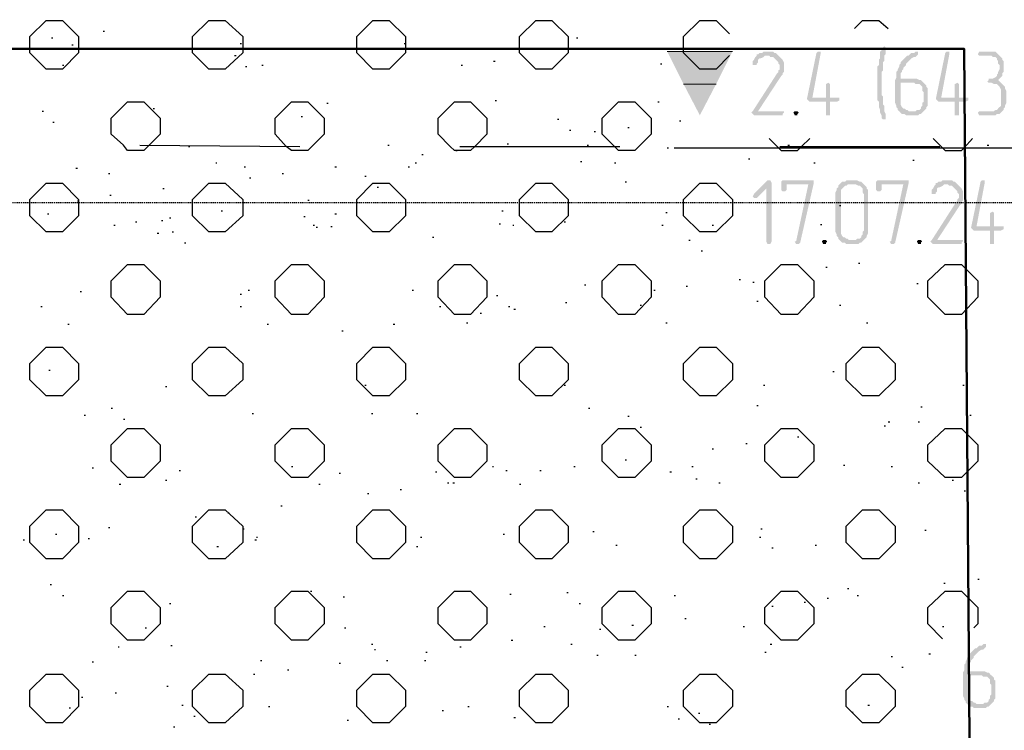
# Model space of a CAD drawing. Header units: millimetres. Extents: x -93479 to 1057970, y -66333 to 172656.
# Tile 52 of 256: x 153445 to 156520, y 47836 to 50056. Entities that reach past the tile are written whole.
import ezdxf

# ---------------------------------------------------------------- set-up
doc = ezdxf.new("R2010")
doc.units = ezdxf.units.MM
doc.linetypes.add('01 Штриховая _4 мм_', pattern=[6, 3.5, -2.5])
doc.layers.add('PDF _Геометрия', color=7, linetype='Continuous')
doc.layers.add('PDF _Сплошная заливка', color=7, linetype='Continuous')
doc.layers.add('РАЗМЕРЫ', color=7, linetype='Continuous', lineweight=9)

# ---------------------------------------------------------------- blocks, each defined once
blk = doc.blocks.new('геология 1')
at = {"layer": 'PDF _Сплошная заливка', "transparency": 33554559}
for points in [[(11.9584, -10.3653), (11.9534, -10.3653), (11.9517, -10.367), (11.9484, -10.367), (11.9467, -10.3686), (11.9451, -10.3686), (11.9451, -10.3703), (11.9434, -10.372), (11.9417, -10.3753), (11.9401, -10.377), (11.9401, -10.3786), (11.9401, -10.382), (11.9451, -10.382), (11.9451, -10.3803), (11.9467, -10.3786), (11.9467, -10.3753), (11.9484, -10.3736), (11.9501, -10.3736), (11.9534, -10.372), (11.9551, -10.3703), (11.9717, -10.3703), (11.9701, -10.3686), (11.9684, -10.367), (11.9667, -10.367), (11.9651, -10.3653), (11.9601, -10.3653)], [(12.0217, -10.3653), (12.0201, -10.3653), (12.0184, -10.367), (12.0067, -10.4236), (12.0084, -10.4253), (12.0101, -10.427), (12.0301, -10.427), (12.0301, -10.4436), (12.0351, -10.4436), (12.0351, -10.4403), (12.0351, -10.427), (12.0434, -10.427), (12.0467, -10.4253), (12.0467, -10.422), (12.0134, -10.422), (12.0234, -10.3686), (12.0234, -10.3653)], [(12.1017, -10.3586), (12.1001, -10.3603), (12.0984, -10.362), (12.0984, -10.3636), (12.0967, -10.3653), (12.0967, -10.3736), (12.0951, -10.3753), (12.0951, -10.382), (12.0934, -10.3836), (12.0934, -10.4253), (12.0951, -10.427), (12.0951, -10.4336), (12.0967, -10.437), (12.0967, -10.4403), (12.0984, -10.4436), (12.0984, -10.447), (12.1001, -10.4486), (12.1034, -10.4486), (12.1034, -10.442), (12.1017, -10.4386), (12.1017, -10.432), (12.1001, -10.4303), (12.1001, -10.4203), (12.0984, -10.4186), (12.0984, -10.3903), (12.1001, -10.3886), (12.1001, -10.3786), (12.1017, -10.377), (12.1017, -10.3703), (12.1034, -10.3686), (12.1034, -10.3636), (12.1034, -10.3603)], [(12.1417, -10.3653), (12.1401, -10.3653), (12.1384, -10.367), (12.1351, -10.367), (12.1334, -10.3686), (12.1317, -10.3703), (12.1301, -10.3703), (12.1284, -10.372), (12.1267, -10.3736), (12.1251, -10.3753), (12.1234, -10.377), (12.1217, -10.3786), (12.1217, -10.3803), (12.1201, -10.382), (12.1201, -10.3836), (12.1184, -10.387), (12.1184, -10.3886), (12.1167, -10.3903), (12.1167, -10.397), (12.1151, -10.4003), (12.1151, -10.4286), (12.1167, -10.432), (12.1167, -10.4336), (12.1184, -10.4353), (12.1184, -10.437), (12.1201, -10.4386), (12.1317, -10.4386), (12.1301, -10.437), (12.1284, -10.437), (12.1267, -10.4353), (12.1251, -10.4353), (12.1234, -10.4336), (12.1217, -10.4303), (12.1217, -10.4036), (12.1501, -10.4036), (12.1484, -10.402), (12.1467, -10.4003), (12.1451, -10.4003), (12.1417, -10.3986), (12.1217, -10.3986), (12.1217, -10.392), (12.1234, -10.3903), (12.1234, -10.3886), (12.1251, -10.387), (12.1251, -10.3853), (12.1267, -10.3836), (12.1284, -10.382), (12.1284, -10.3803), (12.1301, -10.3786), (12.1317, -10.377), (12.1334, -10.3753), (12.1351, -10.3736), (12.1384, -10.372), (12.1401, -10.372), (12.1417, -10.3703), (12.1434, -10.3686), (12.1434, -10.3653)], [(12.1801, -10.3653), (12.1784, -10.3653), (12.1767, -10.367), (12.1651, -10.4236), (12.1667, -10.4253), (12.1684, -10.427), (12.1884, -10.427), (12.1884, -10.4436), (12.1934, -10.4436), (12.1934, -10.4403), (12.1934, -10.427), (12.2017, -10.427), (12.2051, -10.4253), (12.2051, -10.422), (12.1717, -10.422), (12.1817, -10.3686), (12.1817, -10.3653)], [(12.2317, -10.3653), (12.2184, -10.3653), (12.2167, -10.3686), (12.2184, -10.3703), (12.2334, -10.3703), (12.2351, -10.372), (12.2384, -10.372), (12.2401, -10.3736), (12.2401, -10.3753), (12.2417, -10.377), (12.2417, -10.3803), (12.2434, -10.382), (12.2434, -10.387), (12.2417, -10.3903), (12.2417, -10.392), (12.2401, -10.3936), (12.2401, -10.3953), (12.2384, -10.397), (12.2351, -10.3986), (12.2301, -10.3986), (12.2301, -10.4003), (12.2284, -10.402), (12.2301, -10.4036), (12.2334, -10.4036), (12.2367, -10.4053), (12.2401, -10.4053), (12.2417, -10.407), (12.2434, -10.4086), (12.2451, -10.412), (12.2451, -10.432), (12.2434, -10.4336), (12.2417, -10.4353), (12.2401, -10.437), (12.2384, -10.437), (12.2367, -10.4386), (12.2184, -10.4386), (12.2167, -10.4403), (12.2184, -10.4436), (12.2384, -10.4436), (12.2401, -10.442), (12.2434, -10.442), (12.2451, -10.4403), (12.2467, -10.4386), (12.2484, -10.437), (12.2484, -10.4353), (12.2501, -10.4336), (12.2501, -10.432), (12.2517, -10.4286), (12.2517, -10.4136), (12.2501, -10.4103), (12.2501, -10.4086), (12.2484, -10.407), (12.2467, -10.4053), (12.2451, -10.4036), (12.2434, -10.402), (12.2417, -10.4003), (12.2434, -10.3986), (12.2451, -10.397), (12.2467, -10.3953), (12.2467, -10.392), (12.2484, -10.3903), (12.2484, -10.377), (12.2467, -10.3753), (12.2467, -10.3736), (12.2451, -10.372), (12.2434, -10.3703), (12.2417, -10.3686), (12.2401, -10.367), (12.2384, -10.3653), (12.2334, -10.3653)], [(11.9717, -10.3703), (11.9584, -10.3703), (11.9601, -10.3703), (11.9617, -10.372), (11.9651, -10.372), (11.9667, -10.3736), (11.9684, -10.3753), (11.9701, -10.377), (11.9717, -10.3786), (11.9717, -10.3803), (11.9734, -10.382), (11.9734, -10.387), (11.9717, -10.3886), (11.9717, -10.3903), (11.9701, -10.392), (11.9401, -10.4386), (11.9384, -10.4403), (11.9401, -10.442), (11.9417, -10.4436), (11.9767, -10.4436), (11.9767, -10.442), (11.9784, -10.4403), (11.9784, -10.4386), (11.9467, -10.4386), (11.9751, -10.3953), (11.9767, -10.3936), (11.9767, -10.392), (11.9784, -10.3903), (11.9784, -10.3786), (11.9767, -10.3753), (11.9751, -10.3736), (11.9734, -10.372)], [(12.0334, -10.4036), (12.0301, -10.4053), (12.0301, -10.407), (12.0301, -10.422), (12.0134, -10.422), (12.0351, -10.422), (12.0351, -10.4053)], [(12.1501, -10.4036), (12.1384, -10.4036), (12.1401, -10.4053), (12.1451, -10.4053), (12.1467, -10.407), (12.1484, -10.4086), (12.1484, -10.4136), (12.1501, -10.4153), (12.1501, -10.427), (12.1484, -10.4286), (12.1484, -10.432), (12.1467, -10.4336), (12.1467, -10.4353), (12.1451, -10.437), (12.1417, -10.437), (12.1401, -10.4386), (12.1201, -10.4386), (12.1217, -10.4403), (12.1234, -10.442), (12.1267, -10.442), (12.1284, -10.4436), (12.1434, -10.4436), (12.1451, -10.442), (12.1467, -10.442), (12.1484, -10.4403), (12.1501, -10.4386), (12.1517, -10.437), (12.1534, -10.4353), (12.1534, -10.4336), (12.1551, -10.432), (12.1551, -10.4103), (12.1534, -10.4086), (12.1534, -10.407), (12.1517, -10.4053)], [(12.1917, -10.4036), (12.1884, -10.4053), (12.1884, -10.407), (12.1884, -10.422), (12.1717, -10.422), (12.1934, -10.422), (12.1934, -10.4053)], [(11.9934, -10.4386), (11.9917, -10.4386), (11.9901, -10.4403), (11.9917, -10.4436), (11.9951, -10.4436), (11.9951, -10.442), (11.9967, -10.4403), (11.9951, -10.4386)], [(11.9601, -10.5236), (11.9584, -10.5236), (11.9417, -10.5403), (11.9401, -10.5436), (11.9417, -10.5453), (11.9451, -10.5453), (11.9567, -10.5336), (11.9634, -10.527), (11.9617, -10.5236)], [(11.9634, -10.527), (11.9567, -10.5336), (11.9567, -10.5986), (11.9584, -10.602), (11.9617, -10.602), (11.9634, -10.5986)], [(12.0117, -10.5236), (11.9767, -10.5236), (11.9751, -10.5253), (11.9751, -10.5353), (11.9767, -10.537), (11.9801, -10.537), (11.9817, -10.5353), (11.9817, -10.5286), (12.0084, -10.5286), (12.0151, -10.527), (12.0151, -10.5236)], [(12.0151, -10.527), (12.0084, -10.5286), (11.9934, -10.5986), (11.9917, -10.5986), (11.9934, -10.602), (11.9967, -10.602), (11.9984, -10.6003)], [(12.0651, -10.5236), (12.0551, -10.5236), (12.0534, -10.5253), (12.0501, -10.5253), (12.0484, -10.527), (12.0467, -10.5286), (12.0451, -10.5303), (12.0451, -10.532), (12.0434, -10.5336), (12.0434, -10.5353), (12.0417, -10.5386), (12.0417, -10.587), (12.0434, -10.5903), (12.0434, -10.592), (12.0451, -10.5936), (12.0451, -10.5953), (12.0467, -10.597), (12.0484, -10.5986), (12.0501, -10.6003), (12.0534, -10.6003), (12.0551, -10.602), (12.0701, -10.602), (12.0717, -10.6003), (12.0734, -10.6003), (12.0751, -10.5986), (12.0767, -10.597), (12.0584, -10.597), (12.0567, -10.5953), (12.0551, -10.5953), (12.0534, -10.5936), (12.0517, -10.5936), (12.0501, -10.592), (12.0484, -10.5886), (12.0484, -10.5353), (12.0501, -10.5336), (12.0517, -10.532), (12.0534, -10.5303), (12.0551, -10.5303), (12.0567, -10.5286), (12.0767, -10.5286), (12.0751, -10.527), (12.0734, -10.5253), (12.0717, -10.5253), (12.0684, -10.5236), (12.0667, -10.5236)], [(12.1284, -10.5236), (12.0934, -10.5236), (12.0917, -10.5253), (12.0917, -10.5353), (12.0934, -10.537), (12.0967, -10.537), (12.0984, -10.5353), (12.0984, -10.5286), (12.1251, -10.5286), (12.1317, -10.527), (12.1317, -10.5236)], [(12.1317, -10.527), (12.1251, -10.5286), (12.1101, -10.5986), (12.1084, -10.5986), (12.1101, -10.602), (12.1134, -10.602), (12.1151, -10.6003)], [(12.1784, -10.5236), (12.1734, -10.5236), (12.1717, -10.5253), (12.1684, -10.5253), (12.1667, -10.527), (12.1651, -10.527), (12.1651, -10.5286), (12.1634, -10.5303), (12.1617, -10.5336), (12.1601, -10.5353), (12.1601, -10.537), (12.1601, -10.5403), (12.1651, -10.5403), (12.1651, -10.5386), (12.1667, -10.537), (12.1667, -10.5336), (12.1684, -10.532), (12.1701, -10.532), (12.1734, -10.5303), (12.1751, -10.5286), (12.1917, -10.5286), (12.1901, -10.527), (12.1884, -10.5253), (12.1867, -10.5253), (12.1851, -10.5236), (12.1801, -10.5236)], [(12.2234, -10.5236), (12.2217, -10.5236), (12.2201, -10.5253), (12.2084, -10.582), (12.2101, -10.5836), (12.2117, -10.5853), (12.2317, -10.5853), (12.2317, -10.602), (12.2367, -10.602), (12.2367, -10.5986), (12.2367, -10.5853), (12.2451, -10.5853), (12.2484, -10.5836), (12.2484, -10.5803), (12.2151, -10.5803), (12.2251, -10.527), (12.2251, -10.5236)], [(12.0767, -10.5286), (12.0651, -10.5286), (12.0667, -10.5286), (12.0701, -10.5303), (12.0717, -10.5303), (12.0734, -10.532), (12.0751, -10.5336), (12.0751, -10.5386), (12.0767, -10.5403), (12.0767, -10.5853), (12.0751, -10.587), (12.0751, -10.5903), (12.0734, -10.592), (12.0734, -10.5936), (12.0717, -10.5953), (12.0684, -10.5953), (12.0667, -10.597), (12.0584, -10.597), (12.0767, -10.597), (12.0784, -10.5953), (12.0801, -10.5936), (12.0801, -10.592), (12.0817, -10.5886), (12.0817, -10.5353), (12.0801, -10.5336), (12.0801, -10.532), (12.0784, -10.5303)], [(12.1917, -10.5286), (12.1784, -10.5286), (12.1801, -10.5286), (12.1817, -10.5303), (12.1851, -10.5303), (12.1867, -10.532), (12.1884, -10.5336), (12.1901, -10.5353), (12.1917, -10.537), (12.1917, -10.5386), (12.1934, -10.5403), (12.1934, -10.5453), (12.1917, -10.547), (12.1917, -10.5486), (12.1901, -10.5503), (12.1601, -10.597), (12.1584, -10.5986), (12.1601, -10.6003), (12.1617, -10.602), (12.1967, -10.602), (12.1967, -10.6003), (12.1984, -10.5986), (12.1984, -10.597), (12.1667, -10.597), (12.1951, -10.5536), (12.1967, -10.552), (12.1967, -10.5503), (12.1984, -10.5486), (12.1984, -10.537), (12.1967, -10.5336), (12.1951, -10.532), (12.1934, -10.5303)], [(12.2351, -10.562), (12.2317, -10.5636), (12.2317, -10.5653), (12.2317, -10.5803), (12.2151, -10.5803), (12.2367, -10.5803), (12.2367, -10.5636)], [(12.0284, -10.597), (12.0267, -10.597), (12.0251, -10.5986), (12.0267, -10.602), (12.0301, -10.602), (12.0301, -10.6003), (12.0317, -10.5986), (12.0301, -10.597)], [(12.1451, -10.597), (12.1434, -10.597), (12.1417, -10.5986), (12.1434, -10.602), (12.1467, -10.602), (12.1467, -10.6003), (12.1484, -10.5986), (12.1467, -10.597)], [(12.2251, -11.0936), (12.2234, -11.0936), (12.2217, -11.0953), (12.2184, -11.0953), (12.2167, -11.097), (12.2151, -11.0986), (12.2134, -11.0986), (12.2117, -11.1003), (12.2101, -11.102), (12.2084, -11.1036), (12.2067, -11.1053), (12.2051, -11.107), (12.2051, -11.1086), (12.2034, -11.1103), (12.2034, -11.112), (12.2017, -11.1153), (12.2017, -11.117), (12.2001, -11.1186), (12.2001, -11.1253), (12.1984, -11.1286), (12.1984, -11.157), (12.2001, -11.1603), (12.2001, -11.162), (12.2017, -11.1636), (12.2017, -11.1653), (12.2034, -11.167), (12.2151, -11.167), (12.2134, -11.1653), (12.2117, -11.1653), (12.2101, -11.1636), (12.2084, -11.1636), (12.2067, -11.162), (12.2051, -11.1586), (12.2051, -11.132), (12.2334, -11.132), (12.2317, -11.1303), (12.2301, -11.1286), (12.2284, -11.1286), (12.2251, -11.127), (12.2051, -11.127), (12.2051, -11.1203), (12.2067, -11.1186), (12.2067, -11.117), (12.2084, -11.1153), (12.2084, -11.1136), (12.2101, -11.112), (12.2117, -11.1103), (12.2117, -11.1086), (12.2134, -11.107), (12.2151, -11.1053), (12.2167, -11.1036), (12.2184, -11.102), (12.2217, -11.1003), (12.2234, -11.1003), (12.2251, -11.0986), (12.2267, -11.097), (12.2267, -11.0936)], [(12.2334, -11.132), (12.2217, -11.132), (12.2234, -11.1336), (12.2284, -11.1336), (12.2301, -11.1353), (12.2317, -11.137), (12.2317, -11.142), (12.2334, -11.1436), (12.2334, -11.1553), (12.2317, -11.157), (12.2317, -11.1603), (12.2301, -11.162), (12.2301, -11.1636), (12.2284, -11.1653), (12.2251, -11.1653), (12.2234, -11.167), (12.2034, -11.167), (12.2051, -11.1686), (12.2067, -11.1703), (12.2101, -11.1703), (12.2117, -11.172), (12.2267, -11.172), (12.2284, -11.1703), (12.2301, -11.1703), (12.2317, -11.1686), (12.2334, -11.167), (12.2351, -11.1653), (12.2367, -11.1636), (12.2367, -11.162), (12.2384, -11.1603), (12.2384, -11.1386), (12.2367, -11.137), (12.2367, -11.1353), (12.2351, -11.1336)]]:
    blk.add_hatch(color=7, dxfattribs=at).paths.add_polyline_path(points)
at = {"layer": 'PDF _Геометрия', "color": 7, "lineweight": 25}
for points in [[(11.0517, -10.367), (11.0517, -10.347), (11.0717, -10.327), (11.0917, -10.327), (11.1117, -10.347), (11.1117, -10.367), (11.0917, -10.387), (11.0717, -10.387)], [(11.2517, -10.367), (11.2517, -10.347), (11.2717, -10.327), (11.2917, -10.327), (11.3134, -10.347), (11.3134, -10.367), (11.2917, -10.387), (11.2717, -10.387)], [(11.4534, -10.367), (11.4534, -10.347), (11.4734, -10.327), (11.4934, -10.327), (11.5134, -10.347), (11.5134, -10.367), (11.4934, -10.387), (11.4734, -10.387)], [(11.6534, -10.367), (11.6534, -10.347), (11.6734, -10.327), (11.6934, -10.327), (11.7134, -10.347), (11.7134, -10.367), (11.6934, -10.387), (11.6734, -10.387)], [(11.1517, -10.467), (11.1517, -10.447), (11.1717, -10.427), (11.1917, -10.427), (11.2117, -10.447), (11.2117, -10.467), (11.1984, -10.4803), (11.1917, -10.487), (11.1717, -10.487), (11.1667, -10.4803)], [(11.3534, -10.467), (11.3534, -10.447), (11.3734, -10.427), (11.3934, -10.427), (11.4134, -10.447), (11.4134, -10.467), (11.3984, -10.482), (11.3934, -10.487), (11.3734, -10.487), (11.3667, -10.482)], [(11.6134, -10.467), (11.5984, -10.482), (11.5934, -10.487), (11.5734, -10.487), (11.5684, -10.482), (11.5534, -10.467), (11.5534, -10.447), (11.5734, -10.427), (11.5934, -10.427), (11.6134, -10.447)], [(11.8151, -10.467), (11.8001, -10.482), (11.7951, -10.487), (11.7751, -10.487), (11.7701, -10.482), (11.7551, -10.467), (11.7551, -10.447), (11.7751, -10.427), (11.7951, -10.427), (11.8151, -10.447)], [(11.0517, -10.567), (11.0517, -10.547), (11.0717, -10.527), (11.0917, -10.527), (11.1117, -10.547), (11.1117, -10.567), (11.0917, -10.587), (11.0717, -10.587)], [(11.2517, -10.567), (11.2517, -10.547), (11.2717, -10.527), (11.2917, -10.527), (11.3134, -10.547), (11.3134, -10.567), (11.2917, -10.587), (11.2717, -10.587)], [(11.4534, -10.567), (11.4534, -10.547), (11.4734, -10.527), (11.4934, -10.527), (11.5134, -10.547), (11.5134, -10.567), (11.4934, -10.587), (11.4734, -10.587)], [(11.6534, -10.567), (11.6534, -10.547), (11.6734, -10.527), (11.6934, -10.527), (11.7134, -10.547), (11.7134, -10.567), (11.6934, -10.587), (11.6734, -10.587)], [(11.8551, -10.567), (11.8551, -10.547), (11.8751, -10.527), (11.8951, -10.527), (11.9151, -10.547), (11.9151, -10.567), (11.8951, -10.587), (11.8751, -10.587)], [(11.1517, -10.667), (11.1517, -10.647), (11.1717, -10.627), (11.1917, -10.627), (11.2117, -10.647), (11.2117, -10.667), (11.1917, -10.6886), (11.1717, -10.6886)], [(11.3534, -10.667), (11.3534, -10.647), (11.3734, -10.627), (11.3934, -10.627), (11.4134, -10.647), (11.4134, -10.667), (11.3934, -10.6886), (11.3734, -10.6886)], [(11.5534, -10.667), (11.5534, -10.647), (11.5734, -10.627), (11.5934, -10.627), (11.6134, -10.647), (11.6134, -10.667), (11.5934, -10.6886), (11.5734, -10.6886)], [(11.7551, -10.667), (11.7551, -10.647), (11.7751, -10.627), (11.7951, -10.627), (11.8151, -10.647), (11.8151, -10.667), (11.7951, -10.6886), (11.7751, -10.6886)], [(11.9551, -10.667), (11.9551, -10.647), (11.9751, -10.627), (11.9951, -10.627), (12.0151, -10.647), (12.0151, -10.667), (11.9951, -10.6886), (11.9751, -10.6886)], [(12.1551, -10.667), (12.1551, -10.647), (12.1767, -10.627), (12.1967, -10.627), (12.2167, -10.647), (12.2167, -10.667), (12.1967, -10.6886), (12.1767, -10.6886)], [(11.0517, -10.7686), (11.0517, -10.7486), (11.0717, -10.7286), (11.0917, -10.7286), (11.1117, -10.7486), (11.1117, -10.7686), (11.0917, -10.7886), (11.0717, -10.7886)], [(11.2517, -10.7686), (11.2517, -10.7486), (11.2717, -10.7286), (11.2917, -10.7286), (11.3134, -10.7486), (11.3134, -10.7686), (11.2917, -10.7886), (11.2717, -10.7886)], [(11.4534, -10.7686), (11.4534, -10.7486), (11.4734, -10.7286), (11.4934, -10.7286), (11.5134, -10.7486), (11.5134, -10.7686), (11.4934, -10.7886), (11.4734, -10.7886)], [(11.6534, -10.7686), (11.6534, -10.7486), (11.6734, -10.7286), (11.6934, -10.7286), (11.7134, -10.7486), (11.7134, -10.7686), (11.6934, -10.7886), (11.6734, -10.7886)], [(11.8551, -10.7686), (11.8551, -10.7486), (11.8751, -10.7286), (11.8951, -10.7286), (11.9151, -10.7486), (11.9151, -10.7686), (11.8951, -10.7886), (11.8751, -10.7886)], [(12.0551, -10.7686), (12.0551, -10.7486), (12.0751, -10.7286), (12.0951, -10.7286), (12.1151, -10.7486), (12.1151, -10.7686), (12.0951, -10.7886), (12.0751, -10.7886)], [(11.1517, -10.8686), (11.1517, -10.8486), (11.1717, -10.8286), (11.1917, -10.8286), (11.2117, -10.8486), (11.2117, -10.8686), (11.1917, -10.8886), (11.1717, -10.8886)], [(11.3534, -10.8686), (11.3534, -10.8486), (11.3734, -10.8286), (11.3934, -10.8286), (11.4134, -10.8486), (11.4134, -10.8686), (11.3934, -10.8886), (11.3734, -10.8886)], [(11.5534, -10.8686), (11.5534, -10.8486), (11.5734, -10.8286), (11.5934, -10.8286), (11.6134, -10.8486), (11.6134, -10.8686), (11.5934, -10.8886), (11.5734, -10.8886)], [(11.7551, -10.8686), (11.7551, -10.8486), (11.7751, -10.8286), (11.7951, -10.8286), (11.8151, -10.8486), (11.8151, -10.8686), (11.7951, -10.8886), (11.7751, -10.8886)], [(11.9551, -10.8686), (11.9551, -10.8486), (11.9751, -10.8286), (11.9951, -10.8286), (12.0151, -10.8486), (12.0151, -10.8686), (11.9951, -10.8886), (11.9751, -10.8886)], [(12.1551, -10.8686), (12.1551, -10.8486), (12.1767, -10.8286), (12.1967, -10.8286), (12.2167, -10.8486), (12.2167, -10.8686), (12.1967, -10.8886), (12.1767, -10.8886)], [(11.0517, -10.9686), (11.0517, -10.9486), (11.0717, -10.9286), (11.0917, -10.9286), (11.1117, -10.9486), (11.1117, -10.9686), (11.0917, -10.9886), (11.0717, -10.9886)], [(11.2517, -10.9686), (11.2517, -10.9486), (11.2717, -10.9286), (11.2917, -10.9286), (11.3134, -10.9486), (11.3134, -10.9686), (11.2917, -10.9886), (11.2717, -10.9886)], [(11.4534, -10.9686), (11.4534, -10.9486), (11.4734, -10.9286), (11.4934, -10.9286), (11.5134, -10.9486), (11.5134, -10.9686), (11.4934, -10.9886), (11.4734, -10.9886)], [(11.6534, -10.9686), (11.6534, -10.9486), (11.6734, -10.9286), (11.6934, -10.9286), (11.7134, -10.9486), (11.7134, -10.9686), (11.6934, -10.9886), (11.6734, -10.9886)], [(11.8551, -10.9686), (11.8551, -10.9486), (11.8751, -10.9286), (11.8951, -10.9286), (11.9151, -10.9486), (11.9151, -10.9686), (11.8951, -10.9886), (11.8751, -10.9886)], [(12.0551, -10.9686), (12.0551, -10.9486), (12.0751, -10.9286), (12.0951, -10.9286), (12.1151, -10.9486), (12.1151, -10.9686), (12.0951, -10.9886), (12.0751, -10.9886)], [(11.1517, -11.0686), (11.1517, -11.0486), (11.1717, -11.0286), (11.1917, -11.0286), (11.2117, -11.0486), (11.2117, -11.0686), (11.1917, -11.0886), (11.1717, -11.0886)], [(11.3534, -11.0686), (11.3534, -11.0486), (11.3734, -11.0286), (11.3934, -11.0286), (11.4134, -11.0486), (11.4134, -11.0686), (11.3934, -11.0886), (11.3734, -11.0886)], [(11.5534, -11.0686), (11.5534, -11.0486), (11.5734, -11.0286), (11.5934, -11.0286), (11.6134, -11.0486), (11.6134, -11.0686), (11.5934, -11.0886), (11.5734, -11.0886)], [(11.7551, -11.0686), (11.7551, -11.0486), (11.7751, -11.0286), (11.7951, -11.0286), (11.8151, -11.0486), (11.8151, -11.0686), (11.7951, -11.0886), (11.7751, -11.0886)], [(11.9551, -11.0686), (11.9551, -11.0486), (11.9751, -11.0286), (11.9951, -11.0286), (12.0151, -11.0486), (12.0151, -11.0686), (11.9951, -11.0886), (11.9751, -11.0886)], [(11.0517, -11.1703), (11.0517, -11.1503), (11.0717, -11.1303), (11.0917, -11.1303), (11.1117, -11.1503), (11.1117, -11.1703), (11.0917, -11.1903), (11.0717, -11.1903)], [(11.2517, -11.1703), (11.2517, -11.1503), (11.2717, -11.1303), (11.2917, -11.1303), (11.3134, -11.1503), (11.3134, -11.1703), (11.2917, -11.1903), (11.2717, -11.1903)], [(11.4534, -11.1703), (11.4534, -11.1503), (11.4734, -11.1303), (11.4934, -11.1303), (11.5134, -11.1503), (11.5134, -11.1703), (11.4934, -11.1903), (11.4734, -11.1903)], [(11.6534, -11.1703), (11.6534, -11.1503), (11.6734, -11.1303), (11.6934, -11.1303), (11.7134, -11.1503), (11.7134, -11.1703), (11.6934, -11.1903), (11.6734, -11.1903)], [(11.8551, -11.1703), (11.8551, -11.1503), (11.8751, -11.1303), (11.8951, -11.1303), (11.9151, -11.1503), (11.9151, -11.1703), (11.8951, -11.1903), (11.8751, -11.1903)], [(12.0551, -11.1703), (12.0551, -11.1503), (12.0751, -11.1303), (12.0951, -11.1303), (12.1151, -11.1503), (12.1151, -11.1703), (12.0951, -11.1903), (12.0751, -11.1903)]]:
    blk.add_lwpolyline(points, close=True, dxfattribs=at)
for points in [[(11.9117, -10.3703), (11.8951, -10.387), (11.8751, -10.387), (11.8551, -10.367), (11.8551, -10.347), (11.8751, -10.327), (11.8951, -10.327), (11.9117, -10.3436)], [(12.0651, -10.337), (12.0751, -10.327), (12.0951, -10.327), (12.1067, -10.337)], [(11.1417, -10.3403), (11.1434, -10.3403)], [(11.0784, -10.3486), (11.0801, -10.3486)], [(11.1034, -10.357), (11.1051, -10.357)], [(11.3101, -10.3553), (11.3117, -10.3553)], [(11.5117, -10.3553), (11.5134, -10.3553)], [(11.7234, -10.3486), (11.7251, -10.3486)], [(11.3034, -10.3703), (11.3051, -10.3703)], [(11.6217, -10.377), (11.6234, -10.377)], [(11.8267, -10.3803), (11.8284, -10.3803)], [(11.0917, -10.382), (11.0934, -10.382)], [(11.3167, -10.3836), (11.3184, -10.3836)], [(11.3367, -10.382), (11.3384, -10.382)], [(11.5817, -10.382), (11.5834, -10.382)], [(11.4167, -10.4286), (11.4184, -10.4286)], [(11.6234, -10.4253), (11.6251, -10.4253)], [(11.8234, -10.427), (11.8251, -10.427)], [(11.0667, -10.4386), (11.0684, -10.4386)], [(11.2034, -10.4353), (11.2051, -10.4353)], [(11.0801, -10.452), (11.0817, -10.452)], [(11.3851, -10.4453), (11.3867, -10.4453)], [(11.7001, -10.4486), (11.7017, -10.4486)], [(11.8501, -10.4503), (11.8517, -10.4503)], [(11.7151, -10.462), (11.7167, -10.462)], [(11.7451, -10.4636), (11.7467, -10.4636)], [(11.7867, -10.4586), (11.7884, -10.4586)], [(11.9601, -10.472), (11.9701, -10.482), (11.9751, -10.487), (11.9951, -10.487), (12.0001, -10.482), (12.0101, -10.472)], [(12.1617, -10.472), (12.1717, -10.482), (12.1767, -10.487), (12.1967, -10.487), (12.2001, -10.4836), (12.2101, -10.472)], [(11.1867, -10.4803), (11.3834, -10.482)], [(11.2467, -10.482), (11.2484, -10.482)], [(11.4917, -10.4803), (11.4934, -10.4803)], [(11.5751, -10.487), (11.5767, -10.487)], [(11.5801, -10.482), (11.7767, -10.482)], [(11.6384, -10.4786), (11.6401, -10.4786)], [(11.7367, -10.4803), (11.7384, -10.4803)], [(11.8351, -10.4836), (11.8367, -10.4836)], [(11.8434, -10.4836), (12.4334, -10.4836)], [(11.9734, -10.482), (12.1701, -10.482)], [(11.9834, -10.4803), (11.9851, -10.4803)], [(12.2284, -10.4803), (12.2301, -10.4803)], [(11.2801, -10.502), (11.2817, -10.502)], [(11.5251, -10.502), (11.5267, -10.502)], [(11.5334, -10.492), (11.5351, -10.492)], [(11.7284, -10.5003), (11.7301, -10.5003)], [(11.7701, -10.502), (11.7717, -10.502)], [(11.9351, -10.497), (11.9367, -10.497)], [(12.0151, -10.502), (12.0167, -10.502)], [(12.1367, -10.4986), (12.1384, -10.4986)], [(11.1084, -10.5086), (11.1101, -10.5086)], [(11.3151, -10.507), (11.3167, -10.507)], [(11.4267, -10.507), (11.4284, -10.507)], [(11.5167, -10.507), (11.5184, -10.507)], [(11.1484, -10.5153), (11.1501, -10.5153)], [(11.3217, -10.5203), (11.3234, -10.5203)], [(11.3617, -10.5153), (11.3634, -10.5153)], [(11.4634, -10.5186), (11.4651, -10.5186)], [(11.7834, -10.5253), (11.7851, -10.5253)], [(11.2151, -10.5336), (11.2167, -10.5336)], [(11.4784, -10.532), (11.4801, -10.532)], [(11.1101, -10.5486), (11.1117, -10.5486)], [(11.1501, -10.542), (11.1517, -10.542)], [(11.3934, -10.5479), (11.3951, -10.5479)], [(11.2867, -10.5612), (11.2884, -10.5612)], [(11.6317, -10.5612), (11.6334, -10.5612)], [(11.8334, -10.5629), (11.8351, -10.5629)], [(12.0467, -10.5546), (12.0484, -10.5546)], [(11.0734, -10.5646), (11.0751, -10.5646)], [(11.1817, -10.5746), (11.1834, -10.5746)], [(11.2134, -10.5729), (11.2151, -10.5729)], [(11.2234, -10.5696), (11.2251, -10.5696)], [(11.3884, -10.5679), (11.3901, -10.5679)], [(11.4267, -10.5646), (11.4284, -10.5646)], [(11.7084, -10.5746), (11.7101, -10.5746)], [(11.1551, -10.5786), (11.1567, -10.5786)], [(11.2267, -10.587), (11.2284, -10.587)], [(11.4001, -10.5786), (11.4017, -10.5786)], [(11.4034, -10.5812), (11.4051, -10.5812)], [(11.4217, -10.5803), (11.4234, -10.5803)], [(11.6284, -10.577), (11.6301, -10.577)], [(11.6451, -10.5786), (11.6467, -10.5786)], [(11.8284, -10.5786), (11.8301, -10.5786)], [(11.8901, -10.5786), (11.8917, -10.5786)], [(12.0234, -10.5779), (12.0251, -10.5779)], [(11.2084, -10.5886), (11.2101, -10.5886)], [(11.5467, -10.5936), (11.5484, -10.5936)], [(11.8617, -10.597), (11.8634, -10.597)], [(11.2417, -10.6003), (11.2434, -10.6003)], [(11.8767, -10.6103), (11.8784, -10.6103)], [(12.0301, -10.6303), (12.0317, -10.6303)], [(12.0701, -10.6253), (12.0717, -10.6253)], [(11.9234, -10.6453), (11.9251, -10.6453)], [(11.3201, -10.6586), (11.3217, -10.6586)], [(11.5217, -10.6586), (11.5234, -10.6586)], [(11.7334, -10.652), (11.7351, -10.652)], [(11.8184, -10.6586), (11.8201, -10.6586)], [(11.8584, -10.6536), (11.8601, -10.6536)], [(11.9401, -10.6486), (11.9417, -10.6486)], [(12.1417, -10.6503), (12.1434, -10.6503)], [(11.1134, -10.6603), (11.1151, -10.6603)], [(11.3101, -10.6636), (11.3117, -10.6636)], [(11.6251, -10.6653), (11.6267, -10.6653)], [(11.9451, -10.672), (11.9467, -10.672)], [(11.0651, -10.6786), (11.0667, -10.6786)], [(11.3101, -10.6786), (11.3117, -10.6786)], [(11.5551, -10.6786), (11.5567, -10.6786)], [(11.6401, -10.6786), (11.6417, -10.6786)], [(11.6467, -10.682), (11.6484, -10.682)], [(11.7101, -10.6736), (11.7117, -10.6736)], [(11.8017, -10.677), (11.8034, -10.677)], [(12.0467, -10.677), (12.0484, -10.677)], [(11.6051, -10.687), (11.6067, -10.687)], [(11.0984, -10.7003), (11.1001, -10.7003)], [(11.3434, -10.7003), (11.3451, -10.7003)], [(11.4984, -10.7003), (11.5001, -10.7003)], [(11.5884, -10.6986), (11.5901, -10.6986)], [(11.8334, -10.6986), (11.8351, -10.6986)], [(12.0801, -10.6986), (12.0817, -10.6986)], [(11.4351, -10.7086), (11.4367, -10.7086)], [(11.0751, -10.757), (11.0767, -10.757)], [(12.0384, -10.7586), (12.0401, -10.7586)], [(11.2184, -10.777), (11.2201, -10.777)], [(11.4634, -10.7753), (11.4651, -10.7753)], [(11.7084, -10.7753), (11.7101, -10.7753)], [(11.9534, -10.7753), (11.9551, -10.7753)], [(12.1984, -10.7753), (12.2001, -10.7753)], [(11.1517, -10.8036), (11.1534, -10.8036)], [(11.7384, -10.8036), (11.7401, -10.8036)], [(11.9451, -10.8003), (11.9467, -10.8003)], [(12.1467, -10.802), (12.1484, -10.802)], [(11.1184, -10.812), (11.1201, -10.812)], [(11.1667, -10.817), (11.1684, -10.817)], [(11.3251, -10.8103), (11.3267, -10.8103)], [(11.4717, -10.8103), (11.4734, -10.8103)], [(11.5267, -10.8103), (11.5284, -10.8103)], [(11.7867, -10.8136), (11.7884, -10.8136)], [(12.2067, -10.812), (12.2084, -10.812)], [(11.8017, -10.827), (11.8034, -10.827)], [(12.1017, -10.8253), (12.1034, -10.8253)], [(12.1067, -10.8203), (12.1084, -10.8203)], [(12.1434, -10.8203), (12.1451, -10.8203)], [(11.9951, -10.8386), (11.9967, -10.8386)], [(11.8901, -10.8536), (11.8917, -10.8536)], [(11.9317, -10.847), (11.9334, -10.847)], [(11.1284, -10.877), (11.1301, -10.877)], [(11.3734, -10.8753), (11.3751, -10.8753)], [(11.6201, -10.8753), (11.6217, -10.8753)], [(11.7201, -10.8753), (11.7217, -10.8753)], [(11.7834, -10.867), (11.7851, -10.867)], [(11.8651, -10.8753), (11.8667, -10.8753)], [(12.0517, -10.8736), (12.0534, -10.8736)], [(12.1101, -10.8753), (12.1117, -10.8753)], [(11.2351, -10.8803), (11.2367, -10.8803)], [(11.4317, -10.8836), (11.4334, -10.8836)], [(11.5501, -10.882), (11.5517, -10.882)], [(11.6367, -10.8803), (11.6384, -10.8803)], [(11.6784, -10.8803), (11.6801, -10.8803)], [(11.8384, -10.882), (11.8401, -10.882)], [(11.1617, -10.897), (11.1634, -10.897)], [(11.2184, -10.892), (11.2201, -10.892)], [(11.4067, -10.897), (11.4084, -10.897)], [(11.5651, -10.8953), (11.5667, -10.8953)], [(11.5717, -10.8953), (11.5734, -10.8953)], [(11.6534, -10.897), (11.6551, -10.897)], [(11.8701, -10.8903), (11.8717, -10.8903)], [(11.8984, -10.8953), (11.9001, -10.8953)], [(12.1434, -10.8953), (12.1451, -10.8953)], [(12.1851, -10.892), (12.1867, -10.892)], [(11.4667, -10.9086), (11.4684, -10.9086)], [(11.5067, -10.9036), (11.5084, -10.9036)], [(12.2001, -10.9053), (12.2017, -10.9053)], [(11.3601, -10.9236), (11.3617, -10.9236)], [(11.2551, -10.937), (11.2567, -10.937)], [(11.2951, -10.932), (11.2967, -10.932)], [(11.1484, -10.9503), (11.1501, -10.9503)], [(11.0834, -10.9586), (11.0851, -10.9586)], [(11.3134, -10.952), (11.3151, -10.952)], [(11.3301, -10.962), (11.3317, -10.962)], [(11.5317, -10.962), (11.5334, -10.962)], [(11.6334, -10.9586), (11.6351, -10.9586)], [(11.7434, -10.9553), (11.7451, -10.9553)], [(11.9484, -10.962), (11.9501, -10.962)], [(11.9501, -10.952), (11.9517, -10.952)], [(12.1517, -10.9536), (12.1534, -10.9536)], [(11.0434, -10.9653), (11.0451, -10.9653)], [(11.1234, -10.9636), (11.1251, -10.9636)], [(11.2817, -10.9736), (11.2834, -10.9736)], [(11.3284, -10.9653), (11.3301, -10.9653)], [(11.5267, -10.9736), (11.5284, -10.9736)], [(11.7717, -10.972), (11.7734, -10.972)], [(12.0167, -10.972), (12.0184, -10.972)], [(11.9634, -10.9753), (11.9651, -10.9753)], [(11.0767, -11.0203), (11.0784, -11.0203)], [(12.1751, -11.0186), (12.1767, -11.0186)], [(12.2167, -11.0136), (12.2184, -11.0136)], [(11.0917, -11.0336), (11.0934, -11.0336)], [(11.3967, -11.0286), (11.3984, -11.0286)], [(11.6417, -11.032), (11.6434, -11.032)], [(11.7117, -11.0303), (11.7134, -11.0303)], [(11.8434, -11.0336), (11.8451, -11.0336)], [(12.0567, -11.0253), (12.0584, -11.0253)], [(12.0684, -11.0336), (12.0701, -11.0336)], [(12.1734, -11.087), (12.1551, -11.0686), (12.1551, -11.0486), (12.1767, -11.0286), (12.1967, -11.0286), (12.2167, -11.0486), (12.2167, -11.0686), (12.2117, -11.0736)], [(11.2234, -11.0436), (11.2251, -11.0436)], [(11.4367, -11.0353), (11.4384, -11.0353)], [(11.7267, -11.0436), (11.7284, -11.0436)], [(11.9634, -11.047), (11.9651, -11.047)], [(12.0034, -11.042), (12.0051, -11.042)], [(12.0317, -11.037), (12.0334, -11.037)], [(11.7917, -11.0703), (11.7934, -11.0703)], [(11.8567, -11.062), (11.8584, -11.062)], [(11.1934, -11.0736), (11.1951, -11.0736)], [(11.4384, -11.0736), (11.4401, -11.0736)], [(11.6834, -11.072), (11.6851, -11.072)], [(11.7517, -11.0753), (11.7534, -11.0753)], [(11.9284, -11.072), (11.9301, -11.072)], [(12.1734, -11.072), (12.1751, -11.072)], [(11.2251, -11.0953), (11.2267, -11.0953)], [(11.4717, -11.0936), (11.4734, -11.0936)], [(11.6434, -11.0886), (11.6451, -11.0886)], [(11.7167, -11.0936), (11.7184, -11.0936)], [(11.9617, -11.0936), (11.9634, -11.0936)], [(11.1601, -11.097), (11.1617, -11.097)], [(11.4751, -11.1003), (11.4767, -11.1003)], [(11.5384, -11.1036), (11.5401, -11.1036)], [(11.5801, -11.097), (11.5817, -11.097)], [(11.7484, -11.107), (11.7501, -11.107)], [(11.7951, -11.107), (11.7967, -11.107)], [(11.9551, -11.1036), (11.9567, -11.1036)], [(12.1567, -11.1053), (12.1584, -11.1053)], [(11.1284, -11.1153), (11.1301, -11.1153)], [(11.3351, -11.1136), (11.3367, -11.1136)], [(11.4317, -11.117), (11.4334, -11.117)], [(11.4901, -11.1136), (11.4917, -11.1136)], [(11.5367, -11.1136), (11.5384, -11.1136)], [(12.1101, -11.1086), (12.1117, -11.1086)], [(11.3267, -11.1303), (11.3284, -11.1303)], [(11.3684, -11.1253), (11.3701, -11.1253)], [(12.1234, -11.122), (12.1251, -11.122)], [(11.1567, -11.1536), (11.1584, -11.1536)], [(11.2201, -11.1453), (11.2217, -11.1453)], [(11.1151, -11.1586), (11.1167, -11.1586)], [(11.1001, -11.172), (11.1017, -11.172)], [(11.2384, -11.1686), (11.2401, -11.1686)], [(11.3451, -11.1703), (11.3467, -11.1703)], [(11.5584, -11.1753), (11.5601, -11.1753)], [(11.5901, -11.1703), (11.5917, -11.1703)], [(11.8351, -11.1703), (11.8367, -11.1703)], [(11.8734, -11.1786), (11.8751, -11.1786)], [(12.0617, -11.177), (12.0634, -11.177)], [(12.0817, -11.1686), (12.0834, -11.1686)], [(11.2534, -11.182), (11.2551, -11.182)], [(11.4417, -11.187), (11.4434, -11.187)], [(11.6467, -11.1836), (11.6484, -11.1836)], [(11.8484, -11.1853), (11.8501, -11.1853)], [(11.8867, -11.192), (11.8884, -11.192)], [(11.2284, -11.1953), (11.2301, -11.1953)]]:
    blk.add_lwpolyline(points, dxfattribs=at)
at = {"layer": 'PDF _Геометрия', "color": 7, "lineweight": 5}
for points in [[(11.8351, -10.3653), (11.9151, -10.3653), (11.8351, -10.3653)], [(11.8551, -10.4053), (11.8951, -10.4053)]]:
    blk.add_lwpolyline(points, dxfattribs=at)
at = {"layer": 'PDF _Геометрия', "color": 7, "lineweight": 25}
blk.add_arc((8.2747, 20.7275), 32.2143, 258.48702, 278.49182, dxfattribs=at)
at = {"layer": 'PDF _Сплошная заливка', "color": 7, "lineweight": 5, "transparency": 33554559}
for points in [[(11.8551, -10.4053), (11.8951, -10.4053), (11.8351, -10.3653)], [(11.8951, -10.4053), (11.8351, -10.3653), (11.9151, -10.3653)]]:
    blk.add_solid(points, dxfattribs=at)
at = {"layer": 'PDF _Сплошная заливка', "color": 7, "lineweight": 25, "transparency": 33554559}
blk.add_solid([(11.8751, -10.4436), (11.8551, -10.4053), (11.8951, -10.4053)], dxfattribs=at)

msp = doc.modelspace()

# ---------------------------------------------------------------- linework, layer by layer
at = {"layer": 'PDF _Геометрия', "color": 7, "linetype": '01 Штриховая _4 мм_', "lineweight": 25}
msp.add_lwpolyline([(133133.4, 55754.4), (156860.7, 55754.4), (156860.7, 49483.4), (133133.4, 49483.4)], close=True, dxfattribs=at)
at = {"layer": 'РАЗМЕРЫ', "color": 7, "lineweight": 50}
msp.add_lwpolyline([(139036.2, 42554.2), (156451.1, 42554.2), (156394.6, 49964.1), (138979.7, 49964.1)], dxfattribs=at)

# ---------------------------------------------------------------- block references
at = {"color": 7, "xscale": 2541.29606099, "yscale": 2541.29606099, "zscale": 2541.29606099}
msp.add_blockref('геология 1', (125390.7, 76297.3), dxfattribs=at)

doc.saveas('drawing.dxf')
